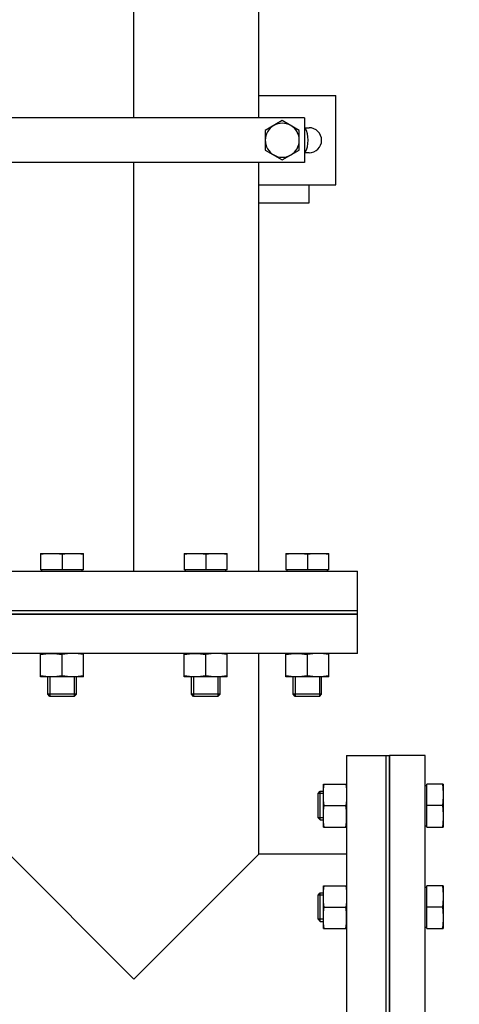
# Model space of a CAD drawing. Header units: millimetres. Extents: x 0 to 1189, y 0 to 841.
# Tile 38 of 193: x 446 to 456, y 178 to 200. Entities that reach past the tile are written whole.
import ezdxf
from ezdxf.enums import TextEntityAlignment as Align

# ---------------------------------------------------------------- set-up
doc = ezdxf.new("R2010")
doc.units = ezdxf.units.MM
doc.header["$LTSCALE"] = 65.395
doc.linetypes.add('CENTER', pattern=[0.6, 0.375, -0.075, 0.075, -0.075])
doc.layers.get('0').update_dxf_attribs({"linetype": 'CONTINUOUS'})
for name, color, linetype in [('1907_153700_21_ABL1221', 7, 'CONTINUOUS'), ('1907_153700_21_T1_PBL1223', 7, 'CONTINUOUS'), ('1907_153700_21_T2_PBL1222', 7, 'CONTINUOUS'), ('32007_153200_01_ABL1189', 7, 'CONTINUOUS'), ('32007_153200_01_T1_PBL1232', 7, 'CONTINUOUS'), ('6M32E_GENSET_VERROHRUNG_ABL1095', 7, 'CONTINUOUS'), ('D6796-12_PBL1979', 7, 'CONTINUOUS'), ('D931_1-M12X220_PBL1433', 7, 'CONTINUOUS'), ('D931_1-M16X60_PBL1177', 7, 'CONTINUOUS'), ('D931_1-M16X60_PBL1179', 7, 'CONTINUOUS'), ('D931_1-M16X70_PBL1140', 7, 'CONTINUOUS'), ('D931_1-M16X70_PBL1141', 7, 'CONTINUOUS'), ('D931_1-M16X70_PBL1142', 7, 'CONTINUOUS'), ('D934-M16_PBL1136', 7, 'CONTINUOUS'), ('D934-M16_PBL1137', 7, 'CONTINUOUS'), ('D934-M16_PBL1138', 7, 'CONTINUOUS'), ('D934-M16_PBL1176', 7, 'CONTINUOUS'), ('D934-M16_PBL1178', 7, 'CONTINUOUS'), ('E1514-FF-DN125-PN16X2_PBL1158', 7, 'CONTINUOUS'), ('E1514-FF-DN125-PN16X2_PBL1188', 7, 'CONTINUOUS'), ('EN1092-1-01A-DN125-PN16_PBL1190', 7, 'CONTINUOUS'), ('EN1092-1-05A-DN125-PN16_PBL1157', 7, 'CONTINUOUS'), ('links_14_VBL1092', 7, 'CONTINUOUS'), ('RKD3000-139_PBL1225', 7, 'CONTINUOUS')]:
    doc.layers.add(name, color=color, linetype=linetype)
doc.styles.get("Standard").update_dxf_attribs({"font": 'txt', "width": 0.6})
doc.dimstyles.new('DIMSTYLE_2', dxfattribs={"dimtxt": 3.5, "dimasz": 3.5, "dimexe": 1.8, "dimexo": 0, "dimgap": 0.875, "dimtad": 1, "dimlfac": 25, "dimdsep": 46, "dimtxsty": 'STANDARD', "dimblk": '_FILLED', "dimblk1": '_FILLED', "dimblk2": '_FILLED', "dimcen": 0.09, "dimadec": 0, "dimazin": 0, "dimtp": 2, "dimtm": 2, "dimtfac": 1, "dimtofl": 0, "dimtmove": 0, "dimatfit": 3, "dimldrblk": '_FILLED', "dimfxl": 1, "dimtolj": 1, "dimarcsym": 0})

# ---------------------------------------------------------------- blocks, each defined once
blk = doc.blocks.new('_FILLED')
at = {"color": 0, "linetype": 'BYBLOCK'}
blk.add_solid([(0, 0), (-1, 0.1671), (-1, -0.1671)], dxfattribs=at)
blk = doc.blocks.new('*D13')
at = {"color": 6, "linetype": 'CONTINUOUS'}
for p, q in [((469.447, 230.597), (469.447, 153.879)), ((302.087, 223.837), (302.087, 153.879)), ((302.087, 155.679), (385.767, 155.679)), ((469.447, 155.679), (385.767, 155.679))]:
    blk.add_line(p, q, dxfattribs=at)
at = {"color": 6, "linetype": 'CONTINUOUS', "xscale": 3.5, "yscale": 3.5, "zscale": 3.5, "rotation": 180}
blk.add_blockref('_FILLED', (302.087, 155.679), dxfattribs=at)
at = {"color": 6, "linetype": 'CONTINUOUS', "xscale": 3.5, "yscale": 3.5, "zscale": 3.5}
blk.add_blockref('_FILLED', (469.447, 155.679), dxfattribs=at)
at = {"color": 6, "linetype": 'CONTINUOUS', "width": 0.636905}
blk.add_text('4184', height=3.5, dxfattribs=at).set_placement((385.767, 156.554), align=Align.CENTER)
blk = doc.blocks.new('D934-M16_PBL1136', base_point=(452.568, 185.615))
at = {"layer": 'D934-M16_PBL1136', "color": 7, "linetype": 'CONTINUOUS'}
for p, q in [((452.088, 185.356), (452.088, 185.875)), ((452.568, 185.375), (452.568, 185.855)), ((453.048, 185.356), (453.048, 185.875)), ((452.088, 185.356), (452.088, 185.355)), ((453.047, 185.355), (452.088, 185.355)), ((453.048, 185.356), (453.047, 185.355))]:
    blk.add_line(p, q, dxfattribs=at)
for points in [[(452.088, 185.855), (452.167, 185.868), (452.328, 185.883), (452.488, 185.868), (452.568, 185.855)], [(453.048, 185.855), (452.968, 185.868), (452.808, 185.883), (452.647, 185.868), (452.568, 185.855)], [(452.568, 185.375), (452.488, 185.363), (452.328, 185.348), (452.167, 185.363), (452.088, 185.375)], [(453.048, 185.375), (452.968, 185.363), (452.808, 185.348), (452.647, 185.363), (452.568, 185.375)]]:
    blk.add_open_spline(points, degree=3, dxfattribs=at)
blk = doc.blocks.new('D934-M16_PBL1137', base_point=(450.295, 185.615))
at = {"layer": 'D934-M16_PBL1137', "color": 7, "linetype": 'CONTINUOUS'}
for p, q in [((449.815, 185.356), (449.815, 185.875)), ((450.295, 185.375), (450.295, 185.855)), ((450.775, 185.356), (450.775, 185.875)), ((449.815, 185.356), (449.815, 185.355)), ((450.774, 185.355), (449.815, 185.355)), ((450.775, 185.356), (450.774, 185.355))]:
    blk.add_line(p, q, dxfattribs=at)
for points in [[(449.815, 185.855), (449.894, 185.868), (450.055, 185.883), (450.215, 185.868), (450.295, 185.855)], [(450.775, 185.855), (450.695, 185.868), (450.535, 185.883), (450.374, 185.868), (450.295, 185.855)], [(450.295, 185.375), (450.215, 185.363), (450.055, 185.348), (449.894, 185.363), (449.815, 185.375)], [(450.775, 185.375), (450.695, 185.363), (450.535, 185.348), (450.374, 185.363), (450.295, 185.375)]]:
    blk.add_open_spline(points, degree=3, dxfattribs=at)
blk = doc.blocks.new('D934-M16_PBL1138', base_point=(447.08, 185.615))
at = {"layer": 'D934-M16_PBL1138', "color": 7, "linetype": 'CONTINUOUS'}
for p, q in [((446.6, 185.356), (446.6, 185.875)), ((447.08, 185.375), (447.08, 185.855)), ((447.56, 185.356), (447.56, 185.875)), ((446.6, 185.356), (446.601, 185.355)), ((447.56, 185.355), (446.601, 185.355)), ((447.56, 185.356), (447.56, 185.355))]:
    blk.add_line(p, q, dxfattribs=at)
for points in [[(446.6, 185.855), (446.68, 185.868), (446.84, 185.883), (447.001, 185.868), (447.08, 185.855)], [(447.56, 185.855), (447.481, 185.868), (447.32, 185.883), (447.16, 185.868), (447.08, 185.855)], [(447.08, 185.375), (447.001, 185.363), (446.84, 185.348), (446.68, 185.363), (446.6, 185.375)], [(447.56, 185.375), (447.481, 185.363), (447.32, 185.348), (447.16, 185.363), (447.08, 185.375)]]:
    blk.add_open_spline(points, degree=3, dxfattribs=at)
blk = doc.blocks.new('D931_1-M16X70_PBL1140', base_point=(452.568, 186.515))
at = {"layer": 'D931_1-M16X70_PBL1140', "color": 7, "linetype": 'CONTINUOUS'}
for p, q in [((452.088, 188.115), (452.088, 188.115)), ((452.088, 188.115), (453.047, 188.115)), ((452.088, 188.115), (452.088, 187.747)), ((452.568, 188.095), (452.568, 187.747)), ((453.048, 188.115), (453.047, 188.115)), ((453.048, 187.747), (453.048, 188.115)), ((453.048, 187.747), (452.088, 187.747)), ((452.118, 187.715), (452.118, 187.747)), ((453.018, 187.715), (453.018, 187.747)), ((452.248, 184.964), (452.248, 185.355)), ((452.888, 184.964), (452.888, 185.355)), ((452.888, 184.964), (452.248, 184.964)), ((452.297, 184.915), (452.248, 184.964)), ((452.839, 184.915), (452.297, 184.915)), ((452.839, 184.915), (452.888, 184.964))]:
    blk.add_line(p, q, dxfattribs=at)
at = {"layer": 'D931_1-M16X70_PBL1140', "color": 2, "linetype": 'CONTINUOUS'}
for p, q in [((452.297, 185.355), (452.297, 184.915)), ((452.839, 185.355), (452.839, 184.915))]:
    blk.add_line(p, q, dxfattribs=at)
at = {"layer": 'D931_1-M16X70_PBL1140', "color": 7, "linetype": 'CONTINUOUS'}
for points in [[(452.088, 188.095), (452.167, 188.108), (452.328, 188.123), (452.488, 188.108), (452.568, 188.095)], [(452.568, 188.095), (452.647, 188.108), (452.808, 188.123), (452.968, 188.108), (453.048, 188.095)]]:
    blk.add_open_spline(points, degree=3, dxfattribs=at)
blk = doc.blocks.new('D931_1-M16X70_PBL1141', base_point=(450.295, 186.515))
at = {"layer": 'D931_1-M16X70_PBL1141', "color": 7, "linetype": 'CONTINUOUS'}
for p, q in [((449.815, 188.115), (449.815, 188.115)), ((449.815, 188.115), (450.774, 188.115)), ((449.815, 188.115), (449.815, 187.747)), ((450.295, 188.095), (450.295, 187.747)), ((450.775, 188.115), (450.774, 188.115)), ((450.775, 187.747), (450.775, 188.115)), ((450.775, 187.747), (449.815, 187.747)), ((449.845, 187.715), (449.845, 187.747)), ((450.745, 187.715), (450.745, 187.747)), ((449.975, 184.964), (449.975, 185.355)), ((450.615, 184.964), (450.615, 185.355)), ((450.615, 184.964), (449.975, 184.964)), ((450.024, 184.915), (449.975, 184.964)), ((450.566, 184.915), (450.024, 184.915)), ((450.566, 184.915), (450.615, 184.964))]:
    blk.add_line(p, q, dxfattribs=at)
at = {"layer": 'D931_1-M16X70_PBL1141', "color": 2, "linetype": 'CONTINUOUS'}
for p, q in [((450.024, 185.355), (450.024, 184.915)), ((450.566, 185.355), (450.566, 184.915))]:
    blk.add_line(p, q, dxfattribs=at)
at = {"layer": 'D931_1-M16X70_PBL1141', "color": 7, "linetype": 'CONTINUOUS'}
for points in [[(449.815, 188.095), (449.894, 188.108), (450.055, 188.123), (450.215, 188.108), (450.295, 188.095)], [(450.295, 188.095), (450.374, 188.108), (450.535, 188.123), (450.695, 188.108), (450.775, 188.095)]]:
    blk.add_open_spline(points, degree=3, dxfattribs=at)
blk = doc.blocks.new('D931_1-M16X70_PBL1142', base_point=(447.08, 186.515))
at = {"layer": 'D931_1-M16X70_PBL1142', "color": 7, "linetype": 'CONTINUOUS'}
for p, q in [((446.6, 188.115), (446.601, 188.115)), ((446.6, 188.115), (446.6, 187.747)), ((446.601, 188.115), (447.56, 188.115)), ((447.08, 188.095), (447.08, 187.747)), ((447.56, 188.115), (447.56, 188.115)), ((447.56, 187.747), (447.56, 188.115)), ((447.56, 187.747), (446.6, 187.747)), ((446.63, 187.715), (446.63, 187.747)), ((447.53, 187.715), (447.53, 187.747)), ((446.76, 184.964), (446.76, 185.355)), ((447.4, 184.964), (447.4, 185.355)), ((447.4, 184.964), (446.76, 184.964)), ((446.809, 184.915), (446.76, 184.964)), ((447.351, 184.915), (446.809, 184.915)), ((447.351, 184.915), (447.4, 184.964))]:
    blk.add_line(p, q, dxfattribs=at)
at = {"layer": 'D931_1-M16X70_PBL1142', "color": 2, "linetype": 'CONTINUOUS'}
for p, q in [((446.809, 185.355), (446.809, 184.915)), ((447.351, 185.355), (447.351, 184.915))]:
    blk.add_line(p, q, dxfattribs=at)
at = {"layer": 'D931_1-M16X70_PBL1142', "color": 7, "linetype": 'CONTINUOUS'}
for points in [[(446.6, 188.095), (446.68, 188.108), (446.84, 188.123), (447.001, 188.108), (447.08, 188.095)], [(447.08, 188.095), (447.16, 188.108), (447.32, 188.123), (447.481, 188.108), (447.56, 188.095)]]:
    blk.add_open_spline(points, degree=3, dxfattribs=at)
blk = doc.blocks.new('EN1092-1-05A-DN125-PN16_PBL1157', base_point=(454.807, 178.595))
at = {"layer": 'EN1092-1-05A-DN125-PN16_PBL1157', "color": 7, "linetype": 'CONTINUOUS'}
for p, q in [((455.207, 183.595), (454.407, 183.595)), ((454.407, 173.595), (454.407, 183.595)), ((455.207, 173.595), (455.207, 183.595)), ((455.207, 173.595), (454.407, 173.595))]:
    blk.add_line(p, q, dxfattribs=at)
blk = doc.blocks.new('E1514-FF-DN125-PN16X2_PBL1158', base_point=(454.367, 178.595))
at = {"layer": 'E1514-FF-DN125-PN16X2_PBL1158', "color": 7, "linetype": 'CONTINUOUS'}
for p, q in [((454.327, 183.595), (454.407, 183.595)), ((454.327, 183.595), (454.327, 173.595)), ((454.407, 183.595), (454.407, 173.595)), ((454.327, 173.595), (454.407, 173.595))]:
    blk.add_line(p, q, dxfattribs=at)
blk = doc.blocks.new('D934-M16_PBL1176', base_point=(453.187, 180.203))
at = {"layer": 'D934-M16_PBL1176', "color": 7, "linetype": 'CONTINUOUS'}
for p, q in [((452.928, 180.683), (452.927, 180.682)), ((452.927, 179.723), (452.927, 180.682)), ((452.928, 180.683), (453.447, 180.683)), ((452.947, 180.203), (453.427, 180.203)), ((452.928, 179.723), (452.927, 179.723)), ((452.928, 179.723), (453.447, 179.723))]:
    blk.add_line(p, q, dxfattribs=at)
for points in [[(452.947, 180.203), (452.935, 180.282), (452.92, 180.443), (452.935, 180.603), (452.947, 180.683)], [(453.427, 180.683), (453.44, 180.603), (453.455, 180.443), (453.44, 180.282), (453.427, 180.203)], [(452.947, 179.723), (452.935, 179.802), (452.92, 179.963), (452.935, 180.123), (452.947, 180.203)], [(453.427, 179.723), (453.44, 179.802), (453.455, 179.963), (453.44, 180.123), (453.427, 180.203)]]:
    blk.add_open_spline(points, degree=3, dxfattribs=at)
blk = doc.blocks.new('D931_1-M16X60_PBL1177', base_point=(454.207, 180.203))
at = {"layer": 'D931_1-M16X60_PBL1177', "color": 7, "linetype": 'CONTINUOUS'}
for p, q in [((455.207, 180.653), (455.239, 180.653)), ((455.607, 180.683), (455.239, 180.683)), ((455.239, 179.723), (455.239, 180.683)), ((455.607, 180.683), (455.607, 180.682)), ((455.607, 180.682), (455.607, 179.723)), ((452.807, 180.474), (452.857, 180.523)), ((452.807, 179.932), (452.807, 180.474)), ((452.857, 180.523), (452.927, 180.523)), ((452.857, 179.883), (452.857, 180.523)), ((455.587, 180.203), (455.239, 180.203)), ((452.807, 179.932), (452.857, 179.883)), ((452.857, 179.883), (452.927, 179.883)), ((455.207, 179.753), (455.239, 179.753)), ((455.239, 179.723), (455.607, 179.723)), ((455.607, 179.723), (455.607, 179.723))]:
    blk.add_line(p, q, dxfattribs=at)
at = {"layer": 'D931_1-M16X60_PBL1177', "color": 2, "linetype": 'CONTINUOUS'}
for p, q in [((452.927, 180.474), (452.807, 180.474)), ((452.927, 179.932), (452.807, 179.932))]:
    blk.add_line(p, q, dxfattribs=at)
at = {"layer": 'D931_1-M16X60_PBL1177', "color": 7, "linetype": 'CONTINUOUS'}
for points in [[(455.587, 180.683), (455.6, 180.603), (455.615, 180.443), (455.6, 180.282), (455.587, 180.203)], [(455.587, 180.203), (455.6, 180.123), (455.615, 179.963), (455.6, 179.802), (455.587, 179.723)]]:
    blk.add_open_spline(points, degree=3, dxfattribs=at)
blk = doc.blocks.new('D934-M16_PBL1178', base_point=(453.187, 182.476))
at = {"layer": 'D934-M16_PBL1178', "color": 7, "linetype": 'CONTINUOUS'}
for p, q in [((452.928, 182.956), (452.927, 182.955)), ((452.927, 181.996), (452.927, 182.955)), ((452.928, 182.956), (453.447, 182.956)), ((452.947, 182.476), (453.427, 182.476)), ((452.928, 181.996), (452.927, 181.996)), ((452.928, 181.996), (453.447, 181.996))]:
    blk.add_line(p, q, dxfattribs=at)
for points in [[(452.947, 182.476), (452.935, 182.555), (452.92, 182.716), (452.935, 182.876), (452.947, 182.956)], [(453.427, 182.956), (453.44, 182.876), (453.455, 182.716), (453.44, 182.555), (453.427, 182.476)], [(452.947, 181.996), (452.935, 182.075), (452.92, 182.236), (452.935, 182.396), (452.947, 182.476)], [(453.427, 181.996), (453.44, 182.075), (453.455, 182.236), (453.44, 182.396), (453.427, 182.476)]]:
    blk.add_open_spline(points, degree=3, dxfattribs=at)
blk = doc.blocks.new('D931_1-M16X60_PBL1179', base_point=(454.207, 182.476))
at = {"layer": 'D931_1-M16X60_PBL1179', "color": 7, "linetype": 'CONTINUOUS'}
for p, q in [((452.807, 182.747), (452.857, 182.796)), ((452.857, 182.796), (452.927, 182.796)), ((452.857, 182.156), (452.857, 182.796)), ((455.207, 182.926), (455.239, 182.926)), ((455.607, 182.956), (455.239, 182.956)), ((455.239, 181.996), (455.239, 182.956)), ((455.607, 182.956), (455.607, 182.955)), ((455.607, 182.955), (455.607, 181.996)), ((452.807, 182.205), (452.807, 182.747)), ((455.587, 182.476), (455.239, 182.476)), ((452.807, 182.205), (452.857, 182.156)), ((452.857, 182.156), (452.927, 182.156)), ((455.207, 182.026), (455.239, 182.026)), ((455.239, 181.996), (455.607, 181.996)), ((455.607, 181.996), (455.607, 181.996))]:
    blk.add_line(p, q, dxfattribs=at)
at = {"layer": 'D931_1-M16X60_PBL1179', "color": 2, "linetype": 'CONTINUOUS'}
for p, q in [((452.927, 182.747), (452.807, 182.747)), ((452.927, 182.205), (452.807, 182.205))]:
    blk.add_line(p, q, dxfattribs=at)
at = {"layer": 'D931_1-M16X60_PBL1179', "color": 7, "linetype": 'CONTINUOUS'}
for points in [[(455.587, 182.956), (455.6, 182.876), (455.615, 182.716), (455.6, 182.555), (455.587, 182.476)], [(455.587, 182.476), (455.6, 182.396), (455.615, 182.236), (455.6, 182.075), (455.587, 181.996)]]:
    blk.add_open_spline(points, degree=3, dxfattribs=at)
blk = doc.blocks.new('E1514-FF-DN125-PN16X2_PBL1188', base_point=(448.687, 186.795))
at = {"layer": 'E1514-FF-DN125-PN16X2_PBL1188', "color": 7, "linetype": 'CONTINUOUS'}
for p, q in [((443.687, 186.835), (453.687, 186.835)), ((443.687, 186.755), (443.687, 186.835)), ((443.687, 186.755), (453.687, 186.755)), ((453.687, 186.755), (453.687, 186.835))]:
    blk.add_line(p, q, dxfattribs=at)
blk = doc.blocks.new('EN1092-1-01A-DN125-PN16_PBL1190', base_point=(448.687, 187.275))
at = {"layer": 'EN1092-1-01A-DN125-PN16_PBL1190', "color": 7, "linetype": 'CONTINUOUS'}
for p, q in [((443.687, 187.715), (453.687, 187.715)), ((443.687, 186.835), (443.687, 187.715)), ((453.687, 186.835), (453.687, 187.715)), ((443.687, 186.835), (453.687, 186.835))]:
    blk.add_line(p, q, dxfattribs=at)
blk = doc.blocks.new('32007_153200_01_T1_PBL1232', base_point=(448.687, 202.275))
at = {"layer": '32007_153200_01_T1_PBL1232', "color": 7, "linetype": 'CONTINUOUS'}
for p, q in [((451.481, 197.855), (451.481, 216.835)), ((451.481, 187.715), (451.481, 196.855))]:
    blk.add_line(p, q, dxfattribs=at)
at = {"layer": '32007_153200_01_T1_PBL1232', "color": 2, "linetype": 'CENTER'}
for p, q in [((448.687, 197.855), (448.687, 203.174)), ((448.687, 187.715), (448.687, 196.855))]:
    blk.add_line(p, q, dxfattribs=at)
blk = doc.blocks.new('32007_153200_01_ABL1189', base_point=(448.687, 202.335))
at = {"layer": '32007_153200_01_T1_PBL1232'}
blk.add_blockref('32007_153200_01_T1_PBL1232', (448.687, 202.275), dxfattribs=at)
at = {"layer": 'EN1092-1-01A-DN125-PN16_PBL1190'}
blk.add_blockref('EN1092-1-01A-DN125-PN16_PBL1190', (448.687, 187.275), dxfattribs=at)
blk = doc.blocks.new('1907_153700_21_T2_PBL1222', base_point=(448.035, 196.155))
at = {"layer": '1907_153700_21_T2_PBL1222', "color": 7, "linetype": 'CONTINUOUS'}
for p, q in [((452.607, 195.955), (452.607, 196.355)), ((443.462, 195.955), (445.893, 195.955)), ((451.481, 195.955), (452.607, 195.955))]:
    blk.add_line(p, q, dxfattribs=at)
blk = doc.blocks.new('1907_153700_21_T1_PBL1223', base_point=(448.232, 197.355))
at = {"layer": '1907_153700_21_T1_PBL1223', "color": 7, "linetype": 'CONTINUOUS'}
for p, q in [((445.207, 198.355), (445.893, 198.355)), ((451.481, 198.355), (453.207, 198.355)), ((453.207, 196.355), (453.207, 198.355)), ((452.507, 197.635), (452.607, 197.635)), ((452.607, 197.075), (452.507, 197.075)), ((443.256, 196.355), (443.501, 196.355)), ((444.461, 196.355), (445.893, 196.355)), ((451.481, 196.355), (453.207, 196.355))]:
    blk.add_line(p, q, dxfattribs=at)
blk.add_arc((452.607, 197.355), 0.28, 270, 90, dxfattribs=at)
blk = doc.blocks.new('1907_153700_21_ABL1221', base_point=(448.232, 197.155))
at = {"layer": '1907_153700_21_T1_PBL1223'}
blk.add_blockref('1907_153700_21_T1_PBL1223', (448.232, 197.355), dxfattribs=at)
at = {"layer": '1907_153700_21_T2_PBL1222'}
blk.add_blockref('1907_153700_21_T2_PBL1222', (448.035, 196.155), dxfattribs=at)
blk = doc.blocks.new('RKD3000-139_PBL1225', base_point=(448.707, 197.355))
at = {"layer": 'RKD3000-139_PBL1225', "color": 7, "linetype": 'CONTINUOUS'}
for p, q in [((452.507, 197.855), (444.907, 197.855)), ((444.907, 197.855), (444.907, 197.635)), ((452.507, 197.855), (452.507, 196.855)), ((452.507, 196.855), (445.207, 196.855))]:
    blk.add_line(p, q, dxfattribs=at)
blk = doc.blocks.new('D931_1-M12X220_PBL1433', base_point=(452.007, 197.355))
at = {"layer": 'D931_1-M12X220_PBL1433', "color": 7, "linetype": 'CONTINUOUS'}
for p, q in [((452.007, 197.794), (451.627, 197.575)), ((452.387, 197.575), (452.007, 197.794)), ((451.627, 197.575), (451.627, 197.136)), ((452.387, 197.136), (452.387, 197.575)), ((451.627, 197.136), (452.007, 196.917)), ((452.007, 196.917), (452.387, 197.136))]:
    blk.add_line(p, q, dxfattribs=at)
for centre, start, end in [((452.01, 197.354), 120.2151, 179.7849), ((452.007, 197.353), 60.2155, 119.7845), ((452.005, 197.354), 0.2151, 59.7849), ((452.01, 197.357), 180.2151, 239.7849), ((452.005, 197.357), 300.2151, 359.7849), ((452.007, 197.358), 240.2155, 299.7845)]:
    blk.add_arc(centre, 0.383, start, end, dxfattribs=at)
blk = doc.blocks.new('D6796-12_PBL1979', base_point=(452.514, 197.355))
at = {"layer": 'D6796-12_PBL1979', "color": 7, "linetype": 'CONTINUOUS'}
blk.add_arc((452.007, 197.355), 0.58, 330.7651, 29.2349, dxfattribs=at)
blk = doc.blocks.new('6M32E_GENSET_VERROHRUNG_ABL1095', base_point=(297.891, 254.215))
at = {"layer": '1907_153700_21_ABL1221'}
blk.add_blockref('1907_153700_21_ABL1221', (448.232, 197.155), dxfattribs=at)
at = {"layer": '32007_153200_01_ABL1189'}
blk.add_blockref('32007_153200_01_ABL1189', (448.687, 202.335), dxfattribs=at)
at = {"layer": 'D6796-12_PBL1979'}
blk.add_blockref('D6796-12_PBL1979', (452.514, 197.355), dxfattribs=at)
at = {"layer": 'D931_1-M12X220_PBL1433'}
blk.add_blockref('D931_1-M12X220_PBL1433', (452.007, 197.355), dxfattribs=at)
at = {"layer": 'D931_1-M16X60_PBL1177'}
blk.add_blockref('D931_1-M16X60_PBL1177', (454.207, 180.203), dxfattribs=at)
at = {"layer": 'D931_1-M16X60_PBL1179'}
blk.add_blockref('D931_1-M16X60_PBL1179', (454.207, 182.476), dxfattribs=at)
at = {"layer": 'D931_1-M16X70_PBL1140'}
blk.add_blockref('D931_1-M16X70_PBL1140', (452.568, 186.515), dxfattribs=at)
at = {"layer": 'D931_1-M16X70_PBL1141'}
blk.add_blockref('D931_1-M16X70_PBL1141', (450.295, 186.515), dxfattribs=at)
at = {"layer": 'D931_1-M16X70_PBL1142'}
blk.add_blockref('D931_1-M16X70_PBL1142', (447.08, 186.515), dxfattribs=at)
at = {"layer": 'D934-M16_PBL1136'}
blk.add_blockref('D934-M16_PBL1136', (452.568, 185.615), dxfattribs=at)
at = {"layer": 'D934-M16_PBL1137'}
blk.add_blockref('D934-M16_PBL1137', (450.295, 185.615), dxfattribs=at)
at = {"layer": 'D934-M16_PBL1138'}
blk.add_blockref('D934-M16_PBL1138', (447.08, 185.615), dxfattribs=at)
at = {"layer": 'D934-M16_PBL1176'}
blk.add_blockref('D934-M16_PBL1176', (453.187, 180.203), dxfattribs=at)
at = {"layer": 'D934-M16_PBL1178'}
blk.add_blockref('D934-M16_PBL1178', (453.187, 182.476), dxfattribs=at)
at = {"layer": 'E1514-FF-DN125-PN16X2_PBL1158'}
blk.add_blockref('E1514-FF-DN125-PN16X2_PBL1158', (454.367, 178.595), dxfattribs=at)
at = {"layer": 'E1514-FF-DN125-PN16X2_PBL1188'}
blk.add_blockref('E1514-FF-DN125-PN16X2_PBL1188', (448.687, 186.795), dxfattribs=at)
at = {"layer": 'EN1092-1-05A-DN125-PN16_PBL1157'}
blk.add_blockref('EN1092-1-05A-DN125-PN16_PBL1157', (454.807, 178.595), dxfattribs=at)
at = {"layer": 'RKD3000-139_PBL1225'}
blk.add_blockref('RKD3000-139_PBL1225', (448.707, 197.355), dxfattribs=at)
blk = doc.blocks.new('6M32E_GENSET_GRUNDRAHMEN_T1_PBL1127', base_point=(293.067, 197.155))
at = {"layer": '6M32E_GENSET_GRUNDRAHMEN_T1_PBL1127', "color": 7, "linetype": 'CONTINUOUS'}
for p, q in [((453.687, 186.755), (443.687, 186.755)), ((453.687, 185.875), (453.687, 186.755)), ((453.687, 185.875), (443.687, 185.875)), ((451.481, 181.389), (451.481, 185.875)), ((453.447, 183.595), (454.327, 183.595)), ((453.447, 183.595), (453.447, 173.595)), ((454.327, 183.595), (454.327, 173.595)), ((445.893, 181.389), (448.687, 178.595)), ((448.687, 178.595), (451.481, 181.389)), ((453.447, 181.389), (451.481, 181.389))]:
    blk.add_line(p, q, dxfattribs=at)
blk = doc.blocks.new('6M32E_GENSET_GRUNDRAHMEN_ABL1126', base_point=(293.067, 197.155))
at = {"layer": '6M32E_GENSET_GRUNDRAHMEN_T1_PBL1127'}
blk.add_blockref('6M32E_GENSET_GRUNDRAHMEN_T1_PBL1127', (293.067, 197.155), dxfattribs=at)
blk = doc.blocks.new('LINKS_14_VBL1092', base_point=(312.043, 276.055))
at = {"layer": '6M32E_GENSET_GRUNDRAHMEN_ABL1126'}
blk.add_blockref('6M32E_GENSET_GRUNDRAHMEN_ABL1126', (293.067, 197.155), dxfattribs=at)
at = {"layer": '6M32E_GENSET_VERROHRUNG_ABL1095'}
blk.add_blockref('6M32E_GENSET_VERROHRUNG_ABL1095', (297.891, 254.215), dxfattribs=at)

msp = doc.modelspace()

# ---------------------------------------------------------------- block references
at = {"layer": 'links_14_VBL1092'}
msp.add_blockref('LINKS_14_VBL1092', (312.04282, 276.05542), dxfattribs=at)

# ---------------------------------------------------------------- dimensions: what is measured, and where the dimension line sits
at = {"color": 6, "linetype": 'CONTINUOUS'}
dim = msp.add_linear_dim(base=(469.44744, 155.67864), p1=(302.08746, 223.83701), p2=(469.44744, 230.59688), dimstyle='DIMSTYLE_2', dxfattribs=at)
dim.commit()
dim.dimension.update_dxf_attribs({"geometry": '*D13', "text_midpoint": (385.43412, 155.67864), "dimtype": 160})

doc.saveas('drawing.dxf')
